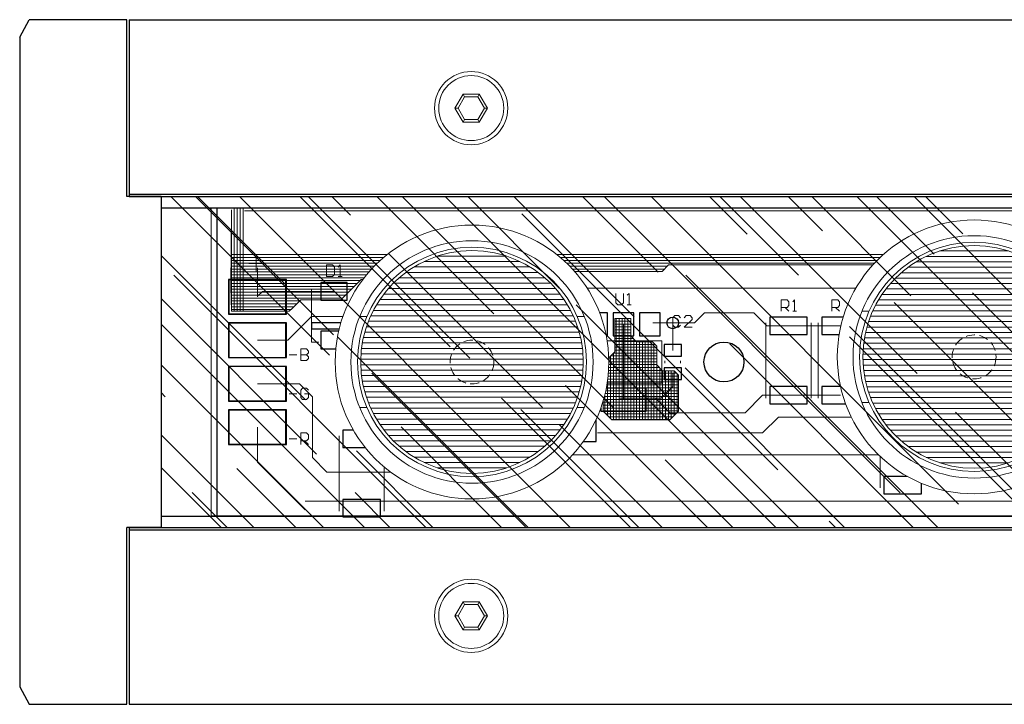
# Model space of a CAD drawing. Header units: millimetres. Extents: x -53556 to -50635, y 9212 to 12089.
# Tile 2 of 7: x -51614 to -51528, y 9253 to 9313. Entities that reach past the tile are written whole.
import ezdxf

# ---------------------------------------------------------------- set-up
doc = ezdxf.new("R2010")
doc.units = ezdxf.units.MM
doc.header["$LTSCALE"] = 0.5
doc.linetypes.add('HIDDEN2', pattern=[4.7625, 3.175, -1.5875])

# ---------------------------------------------------------------- blocks, each defined once
blk = doc.blocks.new('Sspike 975 top')
at = {"lineweight": 5, "ltscale": 0.5}
h = blk.add_hatch(dxfattribs=at)
h.set_pattern_fill('LINE', color=256, scale=0.15, style=0)
h.set_pattern_definition([(0, (-51584.52684, 9245.39613), (0, 0.47625), [])])
h.paths.add_polyline_path([(-51584.527, 9255.157, 1), (-51565.006, 9255.157, 1)])
h = blk.add_hatch(dxfattribs=at)
h.set_pattern_fill('LINE', color=256, scale=0.15, style=0)
h.set_pattern_definition([(0, (-51540.48346, 9245.84205), (0, 0.47625), [])])
h.paths.add_polyline_path([(-51540.483, 9255.603, 1), (-51520.962, 9255.603, 1)])
at = {"ltscale": 0.5}
for p, q in [((-51614.437, 9283.617), (-51613.597, 9285.157)), ((-51605.037, 9285.157), (-51613.597, 9285.157)), ((-51605.037, 9269.657), (-51605.037, 9285.157)), ((-51604.837, 9285.157), (-50644.837, 9285.157)), ((-51604.837, 9285.157), (-51604.837, 9269.657)), ((-51614.437, 9283.617), (-51614.437, 9226.697)), ((-51602.037, 9269.657), (-51605.037, 9269.657)), ((-51604.837, 9269.857), (-50644.837, 9269.857)), ((-51604.837, 9269.657), (-50644.837, 9269.657)), ((-51602.037, 9269.657), (-51602.037, 9240.657)), ((-51602.037, 9268.657), (-50647.637, 9268.657)), ((-51597.635, 9268.657), (-50652.635, 9268.657)), ((-51597.135, 9268.657), (-51597.135, 9241.657)), ((-51597.135, 9257.06), (-51597.135, 9253.253)), ((-51602.037, 9241.657), (-50647.637, 9241.657)), ((-50652.635, 9241.657), (-51597.635, 9241.657)), ((-51605.037, 9225.157), (-51605.037, 9240.657)), ((-51602.037, 9240.657), (-51605.037, 9240.657)), ((-51604.837, 9240.657), (-50644.837, 9240.657)), ((-51604.837, 9240.657), (-51604.837, 9225.157)), ((-51604.837, 9240.457), (-50644.837, 9240.457)), ((-51614.437, 9226.697), (-51613.597, 9225.157)), ((-51613.597, 9225.157), (-51605.037, 9225.157)), ((-51604.837, 9225.157), (-50644.837, 9225.157))]:
    blk.add_line(p, q, dxfattribs=at)
at = {"lineweight": 5}
for p, q in [((-51576.262, 9277.407), (-51575.55, 9278.641)), ((-51575.55, 9278.641), (-51574.125, 9278.641)), ((-51574.125, 9278.641), (-51573.412, 9277.407)), ((-51575.991, 9277.407), (-51575.414, 9278.406)), ((-51575.414, 9278.406), (-51574.26, 9278.406)), ((-51574.26, 9278.406), (-51573.683, 9277.407)), ((-51575.55, 9276.173), (-51576.262, 9277.407)), ((-51575.414, 9276.407), (-51575.991, 9277.407)), ((-51573.683, 9277.407), (-51574.26, 9276.407)), ((-51573.412, 9277.407), (-51574.125, 9276.173)), ((-51574.125, 9276.173), (-51575.55, 9276.173)), ((-51574.26, 9276.407), (-51575.414, 9276.407)), ((-51595.917, 9261.756), (-51595.866, 9268.482)), ((-51595.866, 9259.598), (-51595.866, 9268.482)), ((-51595.612, 9259.598), (-51595.612, 9268.657)), ((-51595.358, 9259.598), (-51595.358, 9268.657)), ((-51595.105, 9259.598), (-51595.105, 9268.657)), ((-51594.851, 9259.598), (-51594.851, 9268.657)), ((-51594.732, 9268.406), (-51194.46, 9268.406)), ((-51595.891, 9264.573), (-51582.205, 9264.573)), ((-51595.891, 9264.319), (-51582.515, 9264.319)), ((-51595.891, 9264.066), (-51582.806, 9264.066)), ((-51593.683, 9264.472), (-51593.683, 9263.101)), ((-51567.328, 9264.573), (-51538.693, 9264.573)), ((-51567.017, 9264.319), (-51538.97, 9264.319)), ((-51566.727, 9264.066), (-51539.23, 9264.066)), ((-51595.891, 9263.812), (-51583.078, 9263.812)), ((-51595.891, 9263.558), (-51583.335, 9263.558)), ((-51595.891, 9263.304), (-51583.576, 9263.304)), ((-51595.891, 9263.05), (-51583.805, 9263.05)), ((-51594.343, 9263.786), (-51592.998, 9263.786)), ((-51593.582, 9260.867), (-51593.582, 9263.406)), ((-51587.516, 9263.659), (-51587.516, 9262.644)), ((-51587.008, 9263.659), (-51587.516, 9263.659)), ((-51587.516, 9263.659), (-51587.516, 9263.659)), ((-51586.83, 9263.482), (-51587.008, 9263.659)), ((-51586.83, 9262.822), (-51586.83, 9263.482)), ((-51586.323, 9263.659), (-51586.5, 9263.482)), ((-51586.323, 9262.644), (-51586.323, 9263.659)), ((-51566.454, 9263.812), (-51539.476, 9263.812)), ((-51566.198, 9263.558), (-51557.642, 9263.558)), ((-51565.956, 9263.304), (-51557.895, 9263.304)), ((-51565.75, 9263.076), (-51558.099, 9263.076)), ((-51558.099, 9263.076), (-51557.54, 9263.659)), ((-51557.54, 9263.659), (-51539.616, 9263.659)), ((-51595.917, 9262.543), (-51584.224, 9262.543)), ((-51595.917, 9262.289), (-51584.571, 9262.289)), ((-51595.891, 9262.796), (-51584.02, 9262.796)), ((-51587.516, 9262.644), (-51587.008, 9262.644)), ((-51587.008, 9262.644), (-51586.83, 9262.822)), ((-51586.5, 9262.644), (-51586.145, 9262.644)), ((-51586.145, 9262.644), (-51586.323, 9262.644)), ((-51586.272, 9260.614), (-51584.495, 9262.39)), ((-51584.495, 9262.39), (-51584.341, 9262.39)), ((-51595.917, 9262.035), (-51584.825, 9262.035)), ((-51595.917, 9261.781), (-51585.079, 9261.781)), ((-51595.917, 9261.756), (-51595.866, 9259.598)), ((-51595.917, 9261.527), (-51585.333, 9261.527)), ((-51595.891, 9261.274), (-51585.587, 9261.274)), ((-51593.582, 9260.918), (-51593.15, 9261.35)), ((-51593.15, 9261.35), (-51586.856, 9261.35)), ((-51588.835, 9256.908), (-51588.835, 9261.527)), ((-51588.835, 9261.527), (-51588.201, 9261.527)), ((-51564.661, 9261.629), (-51541.1, 9261.629)), ((-51595.891, 9261.02), (-51585.84, 9261.02)), ((-51595.891, 9260.766), (-51586.094, 9260.766)), ((-51595.891, 9260.512), (-51589.876, 9260.512)), ((-51593.582, 9260.867), (-51593.582, 9260.918)), ((-51590.536, 9259.852), (-51589.775, 9260.614)), ((-51589.775, 9260.614), (-51586.272, 9260.614)), ((-51562.16, 9261.172), (-51562.16, 9260.334)), ((-51561.474, 9260.334), (-51561.474, 9261.172)), ((-51560.967, 9261.172), (-51561.144, 9261.02)), ((-51560.967, 9260.157), (-51560.967, 9261.172)), ((-51547.641, 9259.598), (-51547.641, 9260.614)), ((-51547.641, 9260.614), (-51547.134, 9260.614)), ((-51547.134, 9260.614), (-51546.981, 9260.436)), ((-51546.981, 9260.436), (-51546.981, 9260.106)), ((-51546.474, 9260.614), (-51546.626, 9260.436)), ((-51546.474, 9259.598), (-51546.474, 9260.614)), ((-51543.2, 9259.598), (-51543.2, 9260.614)), ((-51543.2, 9260.614), (-51542.692, 9260.614)), ((-51542.692, 9260.614), (-51542.54, 9260.436)), ((-51542.54, 9260.436), (-51542.54, 9260.106)), ((-51595.891, 9260.258), (-51590.13, 9260.258)), ((-51595.866, 9260.005), (-51590.384, 9260.005)), ((-51595.866, 9259.751), (-51590.638, 9259.751)), ((-51595.866, 9259.598), (-51590.79, 9259.598)), ((-51590.79, 9259.598), (-51590.536, 9259.852)), ((-51562.16, 9260.334), (-51561.982, 9260.157)), ((-51561.982, 9260.157), (-51561.652, 9260.157)), ((-51561.652, 9260.157), (-51561.474, 9260.334)), ((-51561.144, 9260.157), (-51560.814, 9260.157)), ((-51560.814, 9260.157), (-51560.967, 9260.157)), ((-51547.134, 9259.928), (-51547.641, 9259.928)), ((-51547.311, 9259.928), (-51546.981, 9259.598)), ((-51546.981, 9260.106), (-51547.134, 9259.928)), ((-51546.626, 9259.598), (-51546.296, 9259.598)), ((-51546.296, 9259.598), (-51546.474, 9259.598)), ((-51542.692, 9259.928), (-51543.2, 9259.928)), ((-51542.87, 9259.928), (-51542.54, 9259.598)), ((-51542.54, 9260.106), (-51542.692, 9259.928)), ((-51590.917, 9257.06), (-51588.835, 9259.142)), ((-51588.835, 9259.142), (-51586.085, 9259.142)), ((-51562.236, 9258.964), (-51560.84, 9258.964)), ((-51562.236, 9256.045), (-51562.236, 9258.964)), ((-51562.236, 9258.735), (-51560.84, 9258.735)), ((-51562.109, 9250.08), (-51562.109, 9258.964)), ((-51561.855, 9250.08), (-51561.855, 9258.964)), ((-51561.601, 9250.08), (-51561.601, 9258.964)), ((-51561.347, 9250.08), (-51561.347, 9258.964)), ((-51561.094, 9250.08), (-51561.094, 9258.964)), ((-51560.84, 9257.441), (-51560.84, 9258.964)), ((-51556.982, 9259.218), (-51557.159, 9259.04)), ((-51557.159, 9259.04), (-51557.159, 9258.38)), ((-51556.652, 9259.218), (-51556.982, 9259.218)), ((-51556.474, 9259.04), (-51556.652, 9259.218)), ((-51555.967, 9259.218), (-51556.144, 9259.04)), ((-51556.144, 9258.202), (-51555.459, 9258.888)), ((-51555.637, 9259.218), (-51555.967, 9259.218)), ((-51555.459, 9259.04), (-51555.637, 9259.218)), ((-51555.459, 9258.888), (-51555.459, 9259.04)), ((-51555.256, 9258.583), (-51554.367, 9259.471)), ((-51554.367, 9259.471), (-51550.053, 9259.471)), ((-51550.053, 9259.471), (-51548.91, 9258.329)), ((-51562.236, 9258.482), (-51560.84, 9258.482)), ((-51562.236, 9258.228), (-51560.84, 9258.228)), ((-51562.236, 9257.974), (-51560.84, 9257.974)), ((-51561.474, 9251.857), (-51561.474, 9258.456)), ((-51558.911, 9258.583), (-51556.779, 9258.583)), ((-51557.159, 9256.172), (-51557.159, 9258.583)), ((-51557.159, 9258.38), (-51556.982, 9258.202)), ((-51556.982, 9258.202), (-51556.652, 9258.202)), ((-51556.779, 9258.583), (-51555.256, 9258.583)), ((-51556.652, 9258.202), (-51556.474, 9258.38)), ((-51555.459, 9258.202), (-51556.144, 9258.202)), ((-51548.987, 9251.984), (-51548.987, 9258.583)), ((-51548.91, 9258.329), (-51548.022, 9258.329)), ((-51548.022, 9258.329), (-51542.438, 9258.329)), ((-51545.027, 9251.984), (-51545.027, 9258.583)), ((-51544.418, 9251.984), (-51544.418, 9258.583)), ((-51593.582, 9257.06), (-51590.917, 9257.06)), ((-51588.835, 9256.908), (-51588.201, 9256.908)), ((-51562.91, 9257.009), (-51558.124, 9257.009)), ((-51562.236, 9257.72), (-51560.84, 9257.72)), ((-51562.236, 9257.466), (-51560.84, 9257.466)), ((-51562.236, 9257.213), (-51560.637, 9257.213)), ((-51562.236, 9256.959), (-51560.383, 9256.959)), ((-51560.84, 9257.441), (-51560.332, 9256.933)), ((-51560.84, 9250.08), (-51560.84, 9257.441)), ((-51560.586, 9250.08), (-51560.586, 9257.187)), ((-51560.332, 9256.933), (-51558.936, 9256.933)), ((-51560.332, 9250.08), (-51560.332, 9256.933)), ((-51560.078, 9250.08), (-51560.078, 9256.933)), ((-51559.824, 9250.08), (-51559.824, 9256.933)), ((-51559.571, 9250.08), (-51559.571, 9256.933)), ((-51559.317, 9250.08), (-51559.317, 9256.933)), ((-51559.063, 9250.08), (-51559.063, 9256.933)), ((-51558.936, 9256.933), (-51558.555, 9256.553)), ((-51558.124, 9253.304), (-51558.124, 9257.009)), ((-51589.775, 9256.299), (-51589.775, 9255.284)), ((-51589.267, 9256.299), (-51589.775, 9256.299)), ((-51589.775, 9256.299), (-51589.775, 9256.299)), ((-51589.115, 9256.121), (-51589.267, 9256.299)), ((-51589.115, 9255.969), (-51589.115, 9256.121)), ((-51562.772, 9255.509), (-51562.236, 9256.045)), ((-51562.236, 9256.705), (-51558.733, 9256.705)), ((-51562.236, 9256.451), (-51558.555, 9256.451)), ((-51562.236, 9256.197), (-51558.555, 9256.197)), ((-51558.809, 9250.08), (-51558.809, 9256.806)), ((-51558.555, 9254.903), (-51558.555, 9256.553)), ((-51590.79, 9255.791), (-51590.13, 9255.791)), ((-51589.267, 9255.791), (-51589.775, 9255.791)), ((-51589.775, 9255.791), (-51589.267, 9255.791)), ((-51589.775, 9255.284), (-51589.267, 9255.284)), ((-51589.267, 9255.791), (-51589.115, 9255.969)), ((-51589.115, 9255.614), (-51589.267, 9255.791)), ((-51589.267, 9255.284), (-51589.115, 9255.461)), ((-51589.115, 9255.461), (-51589.115, 9255.614)), ((-51562.77, 9255.436), (-51558.555, 9255.436)), ((-51562.766, 9255.182), (-51558.555, 9255.182)), ((-51562.616, 9250.207), (-51562.616, 9255.664)), ((-51562.591, 9255.69), (-51558.555, 9255.69)), ((-51562.363, 9250.08), (-51562.363, 9255.918)), ((-51562.337, 9255.943), (-51558.555, 9255.943)), ((-51557.845, 9255.055), (-51557.845, 9255.258)), ((-51556.474, 9255.055), (-51556.474, 9255.258)), ((-51562.789, 9254.421), (-51558.099, 9254.421)), ((-51562.776, 9254.674), (-51558.352, 9254.674)), ((-51562.768, 9254.928), (-51558.555, 9254.928)), ((-51558.555, 9254.903), (-51558.048, 9254.395)), ((-51558.555, 9250.08), (-51558.555, 9254.903)), ((-51558.302, 9250.08), (-51558.302, 9254.649)), ((-51558.048, 9254.395), (-51557.033, 9254.395)), ((-51558.048, 9250.08), (-51558.048, 9254.395)), ((-51557.794, 9250.08), (-51557.794, 9254.395)), ((-51557.54, 9250.08), (-51557.54, 9254.395)), ((-51557.286, 9250.207), (-51557.286, 9254.395)), ((-51557.033, 9254.395), (-51556.652, 9254.014)), ((-51557.033, 9250.461), (-51557.033, 9254.395)), ((-51562.87, 9250.461), (-51562.87, 9253.581)), ((-51562.86, 9253.659), (-51556.652, 9253.659)), ((-51562.831, 9253.913), (-51556.652, 9253.913)), ((-51562.807, 9254.167), (-51556.829, 9254.167)), ((-51557.159, 9252.999), (-51557.159, 9254.141)), ((-51556.779, 9250.715), (-51556.779, 9254.141)), ((-51556.652, 9250.842), (-51556.652, 9254.014)), ((-51593.582, 9253.253), (-51589.901, 9253.253)), ((-51589.901, 9253.253), (-51588.759, 9252.111)), ((-51589.622, 9252.872), (-51589.775, 9252.695)), ((-51589.775, 9252.695), (-51589.775, 9252.035)), ((-51589.267, 9252.872), (-51589.622, 9252.872)), ((-51589.115, 9252.695), (-51589.267, 9252.872)), ((-51563.032, 9252.644), (-51556.652, 9252.644)), ((-51562.981, 9252.898), (-51556.652, 9252.898)), ((-51562.935, 9253.152), (-51556.652, 9253.152)), ((-51562.91, 9253.304), (-51558.124, 9253.304)), ((-51562.895, 9253.405), (-51556.652, 9253.405)), ((-51558.175, 9251.984), (-51557.159, 9252.999)), ((-51590.79, 9252.365), (-51590.13, 9252.365)), ((-51589.775, 9252.035), (-51589.622, 9251.857)), ((-51589.622, 9251.857), (-51589.267, 9251.857)), ((-51589.115, 9252.365), (-51589.445, 9252.365)), ((-51589.267, 9251.857), (-51589.115, 9252.035)), ((-51589.115, 9252.035), (-51589.115, 9252.365)), ((-51588.759, 9246.781), (-51588.759, 9252.111)), ((-51563.251, 9251.882), (-51556.652, 9251.882)), ((-51563.251, 9250.842), (-51563.251, 9251.781)), ((-51563.153, 9252.136), (-51556.652, 9252.136)), ((-51563.124, 9250.715), (-51563.124, 9252.248)), ((-51563.09, 9252.39), (-51556.652, 9252.39)), ((-51561.855, 9251.984), (-51558.682, 9251.984)), ((-51558.682, 9251.984), (-51557.413, 9250.715)), ((-51558.682, 9251.984), (-51558.175, 9251.984)), ((-51550.814, 9250.715), (-51549.291, 9252.238)), ((-51549.291, 9252.238), (-51542.438, 9252.238)), ((-51563.251, 9251.629), (-51556.652, 9251.629)), ((-51563.251, 9251.375), (-51556.652, 9251.375)), ((-51563.251, 9251.121), (-51556.652, 9251.121)), ((-51563.251, 9250.867), (-51556.652, 9250.867)), ((-51563.251, 9250.842), (-51562.49, 9250.08)), ((-51563.048, 9250.613), (-51556.88, 9250.613)), ((-51562.794, 9250.36), (-51557.134, 9250.36)), ((-51562.54, 9250.106), (-51557.388, 9250.106)), ((-51562.49, 9250.08), (-51557.413, 9250.08)), ((-51557.413, 9250.08), (-51556.652, 9250.842)), ((-51557.413, 9250.715), (-51550.814, 9250.715)), ((-51549.291, 9248.938), (-51547.895, 9250.334)), ((-51547.895, 9250.334), (-51541.505, 9250.334)), ((-51593.582, 9246.375), (-51593.582, 9249.446)), ((-51590.79, 9248.431), (-51590.13, 9248.431)), ((-51589.775, 9247.923), (-51589.775, 9248.938)), ((-51589.775, 9248.938), (-51589.267, 9248.938)), ((-51589.267, 9248.938), (-51589.115, 9248.761)), ((-51589.115, 9248.431), (-51589.267, 9248.253)), ((-51589.115, 9248.761), (-51589.115, 9248.431)), ((-51586.424, 9242.085), (-51586.424, 9248.684)), ((-51563.759, 9248.938), (-51549.291, 9248.938)), ((-51589.267, 9248.253), (-51589.775, 9248.253)), ((-51589.445, 9248.253), (-51589.115, 9247.923)), ((-51588.759, 9246.781), (-51587.49, 9245.512)), ((-51565.933, 9247.035), (-51539.125, 9247.035)), ((-51538.961, 9244.116), (-51538.961, 9246.877)), ((-51593.582, 9246.375), (-51589.394, 9242.187)), ((-51582.465, 9242.085), (-51582.465, 9245.952)), ((-51587.49, 9245.512), (-51581.906, 9245.512)), ((-51589.394, 9242.953), (-51198.799, 9242.953)), ((-51575.55, 9234.141), (-51576.262, 9232.907)), ((-51575.414, 9233.906), (-51575.991, 9232.907)), ((-51574.125, 9234.141), (-51575.55, 9234.141)), ((-51574.26, 9233.906), (-51575.414, 9233.906)), ((-51573.683, 9232.907), (-51574.26, 9233.906)), ((-51573.412, 9232.907), (-51574.125, 9234.141)), ((-51576.262, 9232.907), (-51575.55, 9231.673)), ((-51575.991, 9232.907), (-51575.414, 9231.907)), ((-51574.26, 9231.907), (-51573.683, 9232.907)), ((-51574.125, 9231.673), (-51573.412, 9232.907)), ((-51575.414, 9231.907), (-51574.26, 9231.907)), ((-51575.55, 9231.673), (-51574.125, 9231.673))]:
    blk.add_line(p, q, dxfattribs=at)
at = {"lineweight": 5, "ltscale": 0.5}
for p, q in [((-51575.55, 9278.641), (-51575.414, 9278.406)), ((-51574.125, 9278.641), (-51574.26, 9278.406)), ((-51576.262, 9277.407), (-51575.991, 9277.407)), ((-51573.683, 9277.407), (-51573.412, 9277.407)), ((-51575.55, 9276.173), (-51575.414, 9276.407)), ((-51574.26, 9276.407), (-51574.125, 9276.173)), ((-51602.037, 9269.657), (-50647.637, 9269.657)), ((-51602.037, 9240.657), (-51602.037, 9269.657)), ((-51601.173, 9269.657), (-51587.271, 9255.755)), ((-51599.018, 9269.657), (-51586.912, 9257.551)), ((-51598.839, 9269.657), (-51591.043, 9261.861)), ((-51595.157, 9269.657), (-51566.157, 9240.657)), ((-51589.858, 9269.657), (-51576.675, 9256.473)), ((-51589.14, 9269.657), (-51574.968, 9255.485)), ((-51587.074, 9269.657), (-51585.43, 9268.013)), ((-51583.123, 9269.657), (-51572.858, 9259.392)), ((-51580.878, 9269.657), (-51562.306, 9251.085)), ((-51577.106, 9269.657), (-51548.106, 9240.657)), ((-51575.131, 9269.657), (-51567.111, 9261.637)), ((-51571.09, 9269.657), (-51560.555, 9259.122)), ((-51565.073, 9269.657), (-51558.445, 9263.029)), ((-51563.187, 9269.657), (-51537.206, 9243.676)), ((-51559.056, 9269.657), (-51532.088, 9242.688)), ((-51553.937, 9269.657), (-51550.632, 9266.351)), ((-51553.039, 9269.657), (-51546.142, 9262.759)), ((-51551.243, 9269.657), (-51535.725, 9254.138)), ((-51547.022, 9269.657), (-51544.031, 9266.666)), ((-51544.957, 9269.657), (-51536.264, 9260.963)), ((-51541.006, 9269.657), (-51517.674, 9246.325)), ((-51539.299, 9269.657), (-51534.243, 9264.6)), ((-51535.977, 9269.657), (-51521.895, 9255.575)), ((-51534.989, 9269.657), (-51531.728, 9266.396)), ((-51597.635, 9268.657), (-51597.635, 9241.657)), ((-51570.388, 9268.147), (-51547.938, 9245.697)), ((-51602.037, 9264.504), (-51589.382, 9251.848)), ((-51582.063, 9264.645), (-51568.592, 9251.175)), ((-51600.921, 9262.759), (-51578.819, 9240.657)), ((-51556.02, 9262.759), (-51533.918, 9240.657)), ((-51530.875, 9261.233), (-51517.405, 9247.762)), ((-51602.037, 9260.732), (-51588.394, 9247.089)), ((-51537.745, 9260.379), (-51519.785, 9242.419)), ((-51565.629, 9260.155), (-51546.131, 9240.657)), ((-51602.037, 9258.487), (-51584.207, 9240.657)), ((-51541.652, 9258.269), (-51524.039, 9240.657)), ((-51586.553, 9257.371), (-51569.839, 9240.657)), ((-51541.652, 9257.371), (-51524.937, 9240.657)), ((-51552.159, 9256.742), (-51536.073, 9240.657)), ((-51602.037, 9254.895), (-51587.799, 9240.657)), ((-51556.065, 9254.632), (-51542.09, 9240.657)), ((-51583.545, 9254.183), (-51570.074, 9240.713)), ((-51566.572, 9253.105), (-51554.123, 9240.657)), ((-51602.037, 9252.47), (-51601.685, 9252.118)), ((-51572.185, 9251.983), (-51560.858, 9240.657)), ((-51570.478, 9250.995), (-51560.14, 9240.657)), ((-51532.357, 9250.771), (-51522.243, 9240.657)), ((-51580.985, 9249.468), (-51572.173, 9240.657)), ((-51567.111, 9249.693), (-51558.074, 9240.657)), ((-51602.037, 9248.788), (-51593.906, 9240.657)), ((-51584.892, 9247.358), (-51578.19, 9240.657)), ((-51557.816, 9246.595), (-51551.878, 9240.657)), ((-51602.037, 9245.915), (-51596.779, 9240.657)), ((-51595.398, 9245.831), (-51590.224, 9240.657)), ((-51599.305, 9243.721), (-51596.241, 9240.657)), ((-51585.026, 9243.721), (-51581.962, 9240.657)), ((-50647.637, 9240.657), (-51602.037, 9240.657)), ((-51543.448, 9241.207), (-51542.898, 9240.657)), ((-51575.55, 9234.141), (-51575.414, 9233.906)), ((-51574.26, 9233.906), (-51574.125, 9234.141)), ((-51576.262, 9232.907), (-51575.991, 9232.907)), ((-51573.683, 9232.907), (-51573.412, 9232.907)), ((-51575.55, 9231.673), (-51575.414, 9231.907)), ((-51574.125, 9231.673), (-51574.26, 9231.907))]:
    blk.add_line(p, q, dxfattribs=at)
at = {"lineweight": 13, "ltscale": 0.5}
for p, q in [((-51540.566, 9259.603), (-51539.943, 9259.603)), ((-51584.61, 9259.157), (-51583.986, 9259.157)), ((-51565.547, 9259.157), (-51564.923, 9259.157)), ((-51584.61, 9251.157), (-51583.986, 9251.157)), ((-51565.547, 9251.157), (-51564.923, 9251.157)), ((-51540.566, 9251.603), (-51539.943, 9251.603))]:
    blk.add_line(p, q, dxfattribs=at)
for p, q in [((-51562.885, 9259.459), (-51563.564, 9259.459)), ((-51562.885, 9259.459), (-51563.564, 9259.459)), ((-51562.885, 9259.459), (-51563.564, 9259.459)), ((-51562.885, 9257.454), (-51562.885, 9259.459)), ((-51562.885, 9257.454), (-51562.885, 9259.459)), ((-51562.885, 9257.454), (-51562.885, 9259.459)), ((-51542.205, 9259.091), (-51544.088, 9259.091)), ((-51544.088, 9259.091), (-51544.088, 9257.568)), ((-51586.267, 9258.583), (-51588.835, 9258.583)), ((-51588.835, 9258.583), (-51588.835, 9258.076)), ((-51588.835, 9258.076), (-51586.406, 9258.076)), ((-51586.461, 9257.847), (-51588.011, 9257.847)), ((-51588.011, 9257.847), (-51588.011, 9256.324)), ((-51586.461, 9257.847), (-51588.011, 9257.847)), ((-51588.011, 9257.847), (-51588.011, 9256.324)), ((-51586.461, 9257.847), (-51588.011, 9257.847)), ((-51588.011, 9257.847), (-51588.011, 9256.324)), ((-51562.988, 9257.454), (-51562.885, 9257.454)), ((-51562.988, 9257.454), (-51562.885, 9257.454)), ((-51562.988, 9257.454), (-51562.885, 9257.454)), ((-51544.088, 9257.568), (-51542.561, 9257.568)), ((-51588.011, 9256.324), (-51586.709, 9256.324)), ((-51588.011, 9256.324), (-51586.709, 9256.324)), ((-51588.011, 9256.324), (-51586.709, 9256.324)), ((-51559.482, 9252.86), (-51562.988, 9252.86)), ((-51559.482, 9250.855), (-51559.482, 9252.86)), ((-51542.437, 9252.999), (-51544.088, 9252.999)), ((-51544.088, 9252.999), (-51544.088, 9251.476)), ((-51563.467, 9251.117), (-51563.467, 9250.855)), ((-51544.088, 9251.476), (-51541.991, 9251.476)), ((-51563.886, 9248.177), (-51563.886, 9250.096)), ((-51563.886, 9248.177), (-51563.886, 9250.096)), ((-51563.886, 9248.177), (-51563.886, 9250.096)), ((-51563.467, 9250.855), (-51559.482, 9250.855)), ((-51585.179, 9249.192), (-51586.094, 9249.192)), ((-51586.094, 9249.192), (-51586.094, 9247.669)), ((-51585.179, 9249.192), (-51586.094, 9249.192)), ((-51586.094, 9249.192), (-51586.094, 9247.669)), ((-51585.179, 9249.192), (-51586.094, 9249.192)), ((-51586.094, 9249.192), (-51586.094, 9247.669)), ((-51586.094, 9247.669), (-51584.144, 9247.669)), ((-51586.094, 9247.669), (-51584.144, 9247.669)), ((-51586.094, 9247.669), (-51584.144, 9247.669)), ((-51565.005, 9248.177), (-51563.886, 9248.177)), ((-51565.005, 9248.177), (-51563.886, 9248.177)), ((-51565.005, 9248.177), (-51563.886, 9248.177)), ((-51536.583, 9245.131), (-51538.631, 9245.131)), ((-51538.631, 9245.131), (-51538.631, 9243.608)), ((-51535.331, 9243.608), (-51535.331, 9244.523)), ((-51538.631, 9243.608), (-51535.331, 9243.608))]:
    blk.add_line(p, q)
for points in [[(-51591.044, 9262.39), (-51596.12, 9262.39), (-51596.12, 9259.345), (-51591.044, 9259.345)], [(-51591.082, 9262.365), (-51596.082, 9262.365), (-51596.082, 9259.37), (-51591.082, 9259.37)], [(-51591.082, 9262.365), (-51596.082, 9262.365), (-51596.082, 9259.37), (-51591.082, 9259.37)], [(-51585.701, 9262.111), (-51588.011, 9262.111), (-51588.011, 9260.588), (-51585.701, 9260.588)], [(-51585.701, 9262.111), (-51588.011, 9262.111), (-51588.011, 9260.588), (-51585.701, 9260.588)], [(-51585.701, 9262.111), (-51588.011, 9262.111), (-51588.011, 9260.588), (-51585.701, 9260.588)], [(-51560.576, 9259.459), (-51562.373, 9259.459), (-51562.373, 9257.454), (-51560.576, 9257.454)], [(-51560.576, 9259.459), (-51562.373, 9259.459), (-51562.373, 9257.454), (-51560.576, 9257.454)], [(-51560.576, 9259.459), (-51562.373, 9259.459), (-51562.373, 9257.454), (-51560.576, 9257.454)], [(-51558.266, 9259.459), (-51560.063, 9259.459), (-51560.063, 9257.454), (-51558.266, 9257.454)], [(-51558.266, 9259.459), (-51560.063, 9259.459), (-51560.063, 9257.454), (-51558.266, 9257.454)], [(-51558.266, 9259.459), (-51560.063, 9259.459), (-51560.063, 9257.454), (-51558.266, 9257.454)], [(-51545.357, 9259.091), (-51548.657, 9259.091), (-51548.657, 9257.568), (-51545.357, 9257.568)], [(-51545.357, 9259.091), (-51548.657, 9259.091), (-51548.657, 9257.568), (-51545.357, 9257.568)], [(-51545.357, 9259.091), (-51548.657, 9259.091), (-51548.657, 9257.568), (-51545.357, 9257.568)], [(-51591.044, 9258.583), (-51596.12, 9258.583), (-51596.12, 9255.537), (-51591.044, 9255.537)], [(-51591.082, 9258.558), (-51596.082, 9258.558), (-51596.082, 9255.563), (-51591.082, 9255.563)], [(-51591.082, 9258.558), (-51596.082, 9258.558), (-51596.082, 9255.563), (-51591.082, 9255.563)], [(-51556.398, 9256.68), (-51557.921, 9256.68), (-51557.921, 9255.664), (-51556.398, 9255.664)], [(-51556.398, 9256.68), (-51557.921, 9256.68), (-51557.921, 9255.664), (-51556.398, 9255.664)], [(-51556.398, 9256.68), (-51557.921, 9256.68), (-51557.921, 9255.664), (-51556.398, 9255.664)], [(-51591.044, 9254.776), (-51596.12, 9254.776), (-51596.12, 9251.73), (-51591.044, 9251.73)], [(-51591.082, 9254.751), (-51596.082, 9254.751), (-51596.082, 9251.756), (-51591.082, 9251.756)], [(-51591.082, 9254.751), (-51596.082, 9254.751), (-51596.082, 9251.756), (-51591.082, 9251.756)], [(-51556.398, 9254.649), (-51557.921, 9254.649), (-51557.921, 9253.634), (-51556.398, 9253.634)], [(-51556.398, 9254.649), (-51557.921, 9254.649), (-51557.921, 9253.634), (-51556.398, 9253.634)], [(-51556.398, 9254.649), (-51557.921, 9254.649), (-51557.921, 9253.634), (-51556.398, 9253.634)], [(-51545.357, 9252.999), (-51548.657, 9252.999), (-51548.657, 9251.476), (-51545.357, 9251.476)], [(-51545.357, 9252.999), (-51548.657, 9252.999), (-51548.657, 9251.476), (-51545.357, 9251.476)], [(-51545.357, 9252.999), (-51548.657, 9252.999), (-51548.657, 9251.476), (-51545.357, 9251.476)], [(-51591.044, 9250.969), (-51596.12, 9250.969), (-51596.12, 9247.923), (-51591.044, 9247.923)], [(-51591.082, 9250.943), (-51596.082, 9250.943), (-51596.082, 9247.948), (-51591.082, 9247.948)], [(-51591.082, 9250.943), (-51596.082, 9250.943), (-51596.082, 9247.948), (-51591.082, 9247.948)], [(-51582.795, 9243.1), (-51586.094, 9243.1), (-51586.094, 9241.578), (-51582.795, 9241.578)], [(-51582.795, 9243.1), (-51586.094, 9243.1), (-51586.094, 9241.578), (-51582.795, 9241.578)], [(-51582.795, 9243.1), (-51586.094, 9243.1), (-51586.094, 9241.578), (-51582.795, 9241.578)]]:
    blk.add_lwpolyline(points, close=True)
at = {"lineweight": 9, "ltscale": 0.5}
for centre in [(-51574.837, 9277.407), (-51574.837, 9232.907)]:
    blk.add_circle(centre, 3.211, dxfattribs=at)
at = {"lineweight": 5}
blk.add_circle((-51574.837, 9277.407), 2.85, dxfattribs=at)
at = {"lineweight": 15, "ltscale": 0.5}
for centre in [(-51530.723, 9255.603), (-51574.766, 9255.157)]:
    blk.add_circle(centre, 12, dxfattribs=at)
at = {"lineweight": 13, "ltscale": 0.5}
for centre, radius in [((-51574.766, 9255.157), 10.625), ((-51530.723, 9255.603), 10.625), ((-51530.723, 9255.603), 10.05), ((-51574.766, 9255.157), 10.05)]:
    blk.add_circle(centre, radius, dxfattribs=at)
at = {"lineweight": 5, "ltscale": 0.5}
for centre in [(-51574.766, 9255.157), (-51530.723, 9255.603)]:
    blk.add_circle(centre, 9.761, dxfattribs=at)
for centre, radius in [((-51557.159, 9258.583), 0.508), ((-51552.667, 9255.157), 1.751), ((-51552.667, 9255.157), 1.751)]:
    blk.add_circle(centre, radius)
at = {"linetype": 'HIDDEN2', "lineweight": 9, "ltscale": 0.5}
for centre in [(-51574.766, 9255.157), (-51530.723, 9255.603)]:
    blk.add_circle(centre, 1.924, dxfattribs=at)
at = {"lineweight": 5, "extrusion": (0, 0, -1)}
blk.add_ellipse((-51574.837, 9232.907), major_axis=(-2.015, 2.015), ratio=1, start_param=2.356194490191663, end_param=8.63937979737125, dxfattribs=at)

msp = doc.modelspace()

# ---------------------------------------------------------------- block references
msp.add_blockref('Sspike 975 top', (0, 28.101))

doc.saveas('drawing.dxf')
